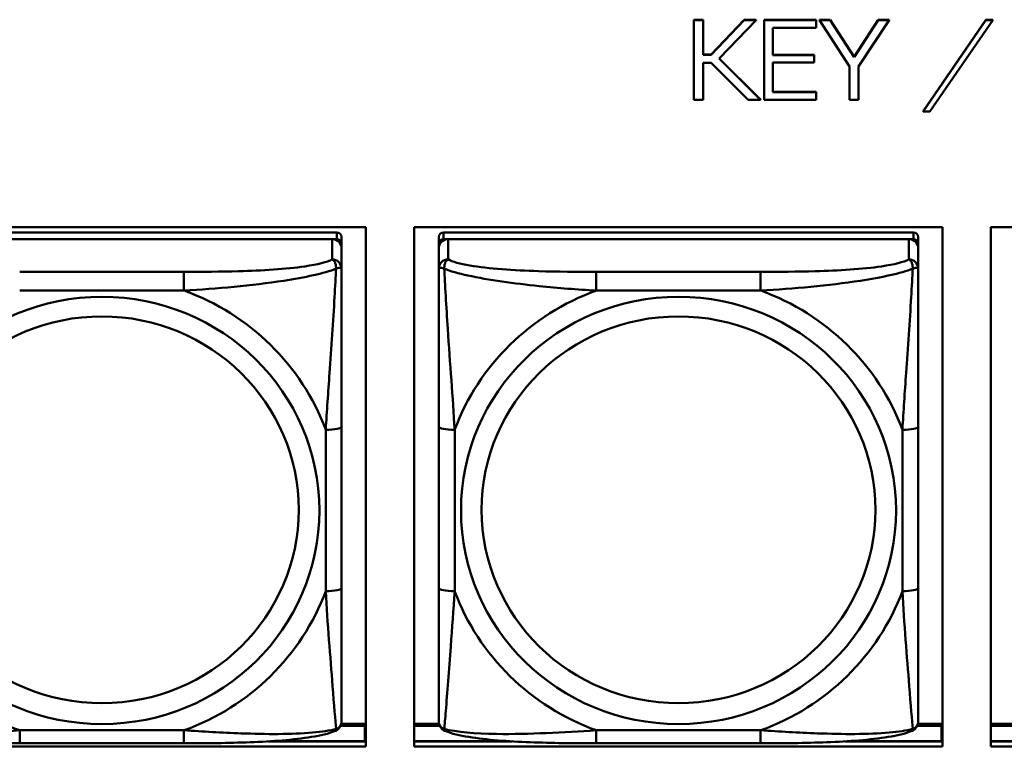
# Model space of a CAD drawing. Header units: inches. Extents: x 7.7 to 68.4, y -5.1 to 39.9.
# Tile 84 of 172: x 44.5 to 45.8, y 16.8 to 17.7. Entities that reach past the tile are written whole.
import ezdxf

# ---------------------------------------------------------------- set-up
doc = ezdxf.new("R2010")
doc.units = ezdxf.units.IN
doc.header["$MEASUREMENT"] = 0
doc.layers.add('Visible Edges(ROSSANSI)', color=7, linetype='Continuous', lineweight=50)
doc.layers.add('Visible Tangent Edges(ROSSANSI)', color=7, linetype='Continuous', lineweight=50)

msp = doc.modelspace()

# ---------------------------------------------------------------- linework, layer by layer
at = {"layer": 'Visible Edges(ROSSANSI)'}
for p, q in [((45.3703, 17.6717), (45.3703, 17.6713)), ((45.3703, 17.6717), (45.3817, 17.6717)), ((45.3703, 17.6713), (45.3703, 17.5731)), ((45.3817, 17.6713), (45.3703, 17.6713)), ((45.3817, 17.6717), (45.3817, 17.6713)), ((45.3817, 17.6285), (45.3817, 17.6713)), ((45.3916, 17.6289), (45.4324, 17.6717)), ((45.4324, 17.6713), (45.3916, 17.6285)), ((45.4015, 17.6238), (45.4472, 17.6713)), ((45.4324, 17.6717), (45.4324, 17.6713)), ((45.4324, 17.6717), (45.4472, 17.6717)), ((45.4472, 17.6713), (45.4324, 17.6713)), ((45.4472, 17.6717), (45.4472, 17.6713)), ((45.4568, 17.6717), (45.4568, 17.6713)), ((45.4568, 17.6717), (45.521, 17.6717)), ((45.4568, 17.6713), (45.4568, 17.5731)), ((45.521, 17.6713), (45.4568, 17.6713)), ((45.521, 17.6717), (45.521, 17.6713)), ((45.521, 17.6615), (45.521, 17.6713)), ((45.5251, 17.6717), (45.5251, 17.6713)), ((45.5251, 17.6717), (45.5382, 17.6717)), ((45.5251, 17.6713), (45.5619, 17.6142)), ((45.5382, 17.6713), (45.5251, 17.6713)), ((45.5382, 17.6717), (45.5382, 17.6713)), ((45.5382, 17.6717), (45.5679, 17.6258)), ((45.5679, 17.6254), (45.5382, 17.6713)), ((45.5679, 17.6258), (45.5975, 17.6717)), ((45.5975, 17.6713), (45.5679, 17.6254)), ((45.5731, 17.6142), (45.6109, 17.6713)), ((45.5975, 17.6717), (45.5975, 17.6713)), ((45.5975, 17.6717), (45.6109, 17.6717)), ((45.6109, 17.6713), (45.5975, 17.6713)), ((45.6109, 17.6717), (45.6109, 17.6713)), ((45.6529, 17.5591), (45.73, 17.6717)), ((45.73, 17.6713), (45.6529, 17.5587)), ((45.661, 17.5587), (45.7384, 17.6713)), ((45.73, 17.6717), (45.73, 17.6713)), ((45.73, 17.6717), (45.7384, 17.6717)), ((45.7384, 17.6713), (45.73, 17.6713)), ((45.7384, 17.6717), (45.7384, 17.6713)), ((45.4677, 17.6615), (45.521, 17.6615)), ((45.4677, 17.6282), (45.4677, 17.6615)), ((45.3817, 17.6289), (45.3916, 17.6289)), ((45.3916, 17.6285), (45.3817, 17.6285)), ((45.3916, 17.6289), (45.3916, 17.6285)), ((45.4677, 17.6286), (45.5187, 17.6286)), ((45.5187, 17.6282), (45.4677, 17.6282)), ((45.5187, 17.6286), (45.5187, 17.6282)), ((45.5187, 17.6189), (45.5187, 17.6282)), ((45.3817, 17.6186), (45.3916, 17.6186)), ((45.3817, 17.5731), (45.3817, 17.6186)), ((45.3916, 17.6186), (45.4373, 17.5731)), ((45.4526, 17.5731), (45.4015, 17.6238)), ((45.4017, 17.624), (45.4526, 17.5735)), ((45.4677, 17.6189), (45.5187, 17.6189)), ((45.4677, 17.5826), (45.4677, 17.6189)), ((45.5679, 17.6258), (45.5679, 17.6254)), ((45.5619, 17.6142), (45.5619, 17.5731)), ((45.5731, 17.5731), (45.5731, 17.6142)), ((45.4677, 17.5829), (45.521, 17.5829)), ((45.521, 17.5826), (45.4677, 17.5826)), ((45.521, 17.5829), (45.521, 17.5826)), ((45.521, 17.5731), (45.521, 17.5826)), ((45.3703, 17.5731), (45.3817, 17.5731)), ((45.4373, 17.5731), (45.4526, 17.5731)), ((45.4526, 17.5735), (45.4526, 17.5731)), ((45.4568, 17.5731), (45.521, 17.5731)), ((45.5619, 17.5731), (45.5731, 17.5731)), ((45.6529, 17.5591), (45.6529, 17.5587)), ((45.6529, 17.5587), (45.661, 17.5587)), ((44.3161, 17.4162), (44.9666, 17.4162)), ((44.9308, 17.4099), (44.3521, 17.4099)), ((44.9666, 17.4162), (44.9666, 16.7774)), ((45.0261, 16.7774), (45.0261, 17.4162)), ((45.0261, 17.4162), (45.6766, 17.4162)), ((45.6408, 17.4099), (45.0621, 17.4099)), ((45.6766, 17.4162), (45.6766, 16.7774)), ((45.7361, 16.7774), (45.7361, 17.4162)), ((45.7361, 17.4162), (46.3866, 17.4162)), ((44.3521, 17.4017), (44.9308, 17.4017)), ((44.9249, 17.4017), (44.358, 17.4017)), ((44.9367, 17.3959), (44.9367, 17.4041)), ((45.0562, 17.4041), (45.0562, 17.3959)), ((45.0621, 17.4017), (45.6408, 17.4017)), ((45.6349, 17.4017), (45.068, 17.4017)), ((45.6467, 17.3959), (45.6467, 17.4041)), ((44.9367, 17.3959), (44.9367, 17.3901)), ((44.9367, 17.3652), (44.9367, 17.3901)), ((45.0562, 17.3901), (45.0562, 17.3959)), ((45.0562, 17.3901), (45.0562, 17.3652)), ((45.6467, 17.3959), (45.6467, 17.3901)), ((45.6467, 17.3652), (45.6467, 17.3901)), ((44.9367, 16.9721), (44.9367, 17.1707)), ((45.0562, 17.1707), (45.0562, 16.9721)), ((45.6467, 16.9721), (45.6467, 17.1707)), ((44.9666, 16.805), (44.9363, 16.805)), ((45.0566, 16.805), (45.0261, 16.805)), ((45.6766, 16.805), (45.6463, 16.805)), ((45.7666, 16.805), (45.7361, 16.805)), ((44.9355, 16.8027), (44.9652, 16.8027)), ((44.9652, 16.8027), (44.9652, 16.7837)), ((44.9666, 16.7948), (44.9652, 16.7948)), ((45.0261, 16.8027), (45.0575, 16.8027)), ((45.6455, 16.8027), (45.6752, 16.8027)), ((45.6752, 16.8027), (45.6752, 16.7837)), ((45.6766, 16.7948), (45.6752, 16.7948)), ((45.7361, 16.8027), (45.7675, 16.8027)), ((44.7426, 16.7811), (44.5403, 16.7811)), ((44.8464, 16.7835), (44.9666, 16.7835)), ((44.9652, 16.7837), (44.8494, 16.7837)), ((44.9652, 16.7837), (44.9652, 16.7835)), ((45.1436, 16.7837), (45.0261, 16.7837)), ((45.0261, 16.7835), (45.1465, 16.7835)), ((45.4526, 16.7811), (45.2503, 16.7811)), ((45.5564, 16.7835), (45.6766, 16.7835)), ((45.6752, 16.7837), (45.5594, 16.7837)), ((45.6752, 16.7837), (45.6752, 16.7835)), ((45.8536, 16.7837), (45.7361, 16.7837)), ((45.7361, 16.7835), (45.8565, 16.7835)), ((44.9666, 16.7774), (44.3161, 16.7774)), ((45.6766, 16.7774), (45.0261, 16.7774)), ((46.3866, 16.7774), (45.7361, 16.7774))]:
    msp.add_line(p, q, dxfattribs=at)
for centre, major_axis, start_param, end_param in [((44.9308, 17.4041), (0.00591, 0), 0, 1.570796), ((45.0621, 17.4041), (-0.00591, 0), 4.712389, 6.283185), ((45.6408, 17.4041), (0.00591, 0), 0, 1.570796), ((44.9249, 17.3901), (0.0118, 0), 0, 1.570796), ((44.9308, 17.3959), (0.00591, 0), 0, 1.570796), ((45.0621, 17.3959), (-0.00591, 0), 4.712389, 6.283185), ((45.068, 17.3901), (-0.0118, 0), 4.712389, 6.283185), ((45.6349, 17.3901), (0.0118, 0), 0, 1.570796), ((45.6408, 17.3959), (0.00591, 0), 0, 1.570796)]:
    msp.add_ellipse(centre, major_axis=major_axis, ratio=0.981793, start_param=start_param, end_param=end_param, dxfattribs=at)
for points, knots in [([(44.9367, 17.1707), (44.9367, 17.1939), (44.9367, 17.2177), (44.9367, 17.2413), (44.9367, 17.2725), (44.9367, 17.3047), (44.9367, 17.3316), (44.9367, 17.3454), (44.9367, 17.3575), (44.9367, 17.3652)], [0.2569537, 0.2569537, 0.2569537, 0.2569537, 0.4371919, 0.4371919, 0.4371919, 0.6739428, 0.6739428, 0.6739428, 0.7963818, 0.7963818, 0.7963818, 0.7963818]), ([(45.0562, 17.3652), (45.0562, 17.3561), (45.0562, 17.3408), (45.0562, 17.3236), (45.0562, 17.2972), (45.0562, 17.2669), (45.0562, 17.2375), (45.0562, 17.2151), (45.0562, 17.1927), (45.0562, 17.1707)], [-0.7968224, -0.7968224, -0.7968224, -0.7968224, -0.6514613, -0.6514613, -0.6514613, -0.427691, -0.427691, -0.427691, -0.2569517, -0.2569517, -0.2569517, -0.2569517]), ([(45.6467, 17.1707), (45.6467, 17.1939), (45.6467, 17.2177), (45.6467, 17.2413), (45.6467, 17.2725), (45.6467, 17.3047), (45.6467, 17.3316), (45.6467, 17.3454), (45.6467, 17.3575), (45.6467, 17.3652)], [0.2569537, 0.2569537, 0.2569537, 0.2569537, 0.4371919, 0.4371919, 0.4371919, 0.6739428, 0.6739428, 0.6739428, 0.7963818, 0.7963818, 0.7963818, 0.7963818]), ([(44.9367, 16.8086), (44.9367, 16.8107), (44.9367, 16.82), (44.9367, 16.8327), (44.9367, 16.8523), (44.9367, 16.8792), (44.9367, 16.9069), (44.9367, 16.928), (44.9367, 16.9501), (44.9367, 16.9721)], [-0.7968224, -0.7968224, -0.7968224, -0.7968224, -0.6514613, -0.6514613, -0.6514613, -0.427691, -0.427691, -0.427691, -0.2569517, -0.2569517, -0.2569517, -0.2569517]), ([(45.0562, 16.9721), (45.0562, 16.9489), (45.0562, 16.9255), (45.0562, 16.9033), (45.0562, 16.8741), (45.0562, 16.8458), (45.0562, 16.827), (45.0562, 16.8172), (45.0562, 16.8104), (45.0562, 16.8086)], [0.2569537, 0.2569537, 0.2569537, 0.2569537, 0.4371919, 0.4371919, 0.4371919, 0.6739428, 0.6739428, 0.6739428, 0.7963818, 0.7963818, 0.7963818, 0.7963818]), ([(45.6467, 16.8086), (45.6467, 16.8107), (45.6467, 16.82), (45.6467, 16.8327), (45.6467, 16.8523), (45.6467, 16.8792), (45.6467, 16.9069), (45.6467, 16.928), (45.6467, 16.9501), (45.6467, 16.9721)], [-0.7968224, -0.7968224, -0.7968224, -0.7968224, -0.6514613, -0.6514613, -0.6514613, -0.427691, -0.427691, -0.427691, -0.2569517, -0.2569517, -0.2569517, -0.2569517]), ([(44.9287, 16.7963), (44.9298, 16.7967), (44.9308, 16.7973), (44.9328, 16.7989), (44.9337, 16.7998), (44.935, 16.8018), (44.9355, 16.8028), (44.9362, 16.8047), (44.9364, 16.8056), (44.9367, 16.8072), (44.9367, 16.8079), (44.9367, 16.8086)], [0.02510739, 0.02510739, 0.02510739, 0.02510739, 0.03073999, 0.03073999, 0.03637259, 0.03637259, 0.0420052, 0.0420052, 0.0476378, 0.0476378, 0.0532704, 0.0532704, 0.0532704, 0.0532704]), ([(45.0642, 16.7963), (45.0632, 16.7967), (45.0621, 16.7973), (45.0601, 16.7989), (45.0592, 16.7998), (45.0579, 16.8018), (45.0574, 16.8028), (45.0567, 16.8047), (45.0565, 16.8056), (45.0562, 16.8072), (45.0562, 16.8079), (45.0562, 16.8086)], [0.02510739, 0.02510739, 0.02510739, 0.02510739, 0.03073999, 0.03073999, 0.03637259, 0.03637259, 0.0420052, 0.0420052, 0.0476378, 0.0476378, 0.0532704, 0.0532704, 0.0532704, 0.0532704]), ([(45.6387, 16.7963), (45.6398, 16.7967), (45.6408, 16.7973), (45.6428, 16.7989), (45.6437, 16.7998), (45.645, 16.8018), (45.6455, 16.8028), (45.6462, 16.8047), (45.6464, 16.8056), (45.6467, 16.8072), (45.6467, 16.8079), (45.6467, 16.8086)], [0.02510739, 0.02510739, 0.02510739, 0.02510739, 0.03073999, 0.03073999, 0.03637259, 0.03637259, 0.0420052, 0.0420052, 0.0476378, 0.0476378, 0.0532704, 0.0532704, 0.0532704, 0.0532704]), ([(44.5403, 16.7811), (44.5268, 16.7811), (44.5131, 16.7812), (44.4858, 16.7816), (44.4722, 16.7819), (44.4454, 16.783), (44.4321, 16.7837), (44.4064, 16.7858), (44.3942, 16.7872), (44.3721, 16.7908), (44.3627, 16.7928), (44.3542, 16.7963)], [0.2569517, 0.2569517, 0.2569517, 0.2569517, 0.3597049, 0.3597049, 0.4624581, 0.4624581, 0.5652112, 0.5652112, 0.6679644, 0.6679644, 0.7707176, 0.7707176, 0.7707176, 0.7707176]), ([(44.9287, 16.7963), (44.9203, 16.7928), (44.9108, 16.7908), (44.8887, 16.7872), (44.8765, 16.7858), (44.8508, 16.7837), (44.8375, 16.783), (44.8107, 16.7819), (44.7971, 16.7816), (44.7698, 16.7812), (44.7561, 16.7811), (44.7426, 16.7811)], [-0.7703505, -0.7703505, -0.7703505, -0.7703505, -0.6676711, -0.6676711, -0.5649918, -0.5649918, -0.4623124, -0.4623124, -0.3596331, -0.3596331, -0.2569537, -0.2569537, -0.2569537, -0.2569537]), ([(45.2503, 16.7811), (45.2368, 16.7811), (45.2231, 16.7812), (45.1958, 16.7816), (45.1822, 16.7819), (45.1554, 16.783), (45.1421, 16.7837), (45.1164, 16.7858), (45.1042, 16.7872), (45.0821, 16.7908), (45.0727, 16.7928), (45.0642, 16.7963)], [0.2569517, 0.2569517, 0.2569517, 0.2569517, 0.3597049, 0.3597049, 0.4624581, 0.4624581, 0.5652112, 0.5652112, 0.6679644, 0.6679644, 0.7707176, 0.7707176, 0.7707176, 0.7707176]), ([(45.6387, 16.7963), (45.6303, 16.7928), (45.6208, 16.7908), (45.5987, 16.7872), (45.5865, 16.7858), (45.5608, 16.7837), (45.5475, 16.783), (45.5207, 16.7819), (45.5071, 16.7816), (45.4798, 16.7812), (45.4661, 16.7811), (45.4526, 16.7811)], [-0.7703505, -0.7703505, -0.7703505, -0.7703505, -0.6676711, -0.6676711, -0.5649918, -0.5649918, -0.4623124, -0.4623124, -0.3596331, -0.3596331, -0.2569537, -0.2569537, -0.2569537, -0.2569537])]:
    msp.add_open_spline(points, degree=3, knots=knots, dxfattribs=at)
at = {"layer": 'Visible Tangent Edges(ROSSANSI)'}
for p, q in [((44.9308, 17.4099), (44.9308, 17.4017)), ((45.0621, 17.4017), (45.0621, 17.4099)), ((45.6408, 17.4099), (45.6408, 17.4017)), ((44.9249, 17.4017), (44.9249, 17.3768)), ((45.068, 17.3768), (45.068, 17.4017)), ((45.6349, 17.4017), (45.6349, 17.3768)), ((44.7426, 17.3613), (44.5403, 17.3613)), ((44.7426, 17.3613), (44.7426, 17.3382)), ((45.2503, 17.3613), (45.2503, 17.3382)), ((45.4526, 17.3613), (45.2503, 17.3613)), ((45.4526, 17.3613), (45.4526, 17.3382)), ((44.5403, 17.3382), (44.7426, 17.3382)), ((45.2503, 17.3382), (45.4526, 17.3382)), ((44.9171, 17.167), (44.9171, 16.9684)), ((45.0759, 16.9684), (45.0759, 17.167)), ((45.6271, 17.167), (45.6271, 16.9684)), ((44.7426, 16.7971), (44.5403, 16.7971)), ((44.5403, 16.7811), (44.5403, 16.7971)), ((44.7426, 16.7811), (44.7426, 16.7971)), ((45.4526, 16.7971), (45.2503, 16.7971)), ((45.2503, 16.7811), (45.2503, 16.7971)), ((45.4526, 16.7811), (45.4526, 16.7971))]:
    msp.add_line(p, q, dxfattribs=at)
for centre, major_axis, ratio, start_param, end_param in [((44.9249, 17.3652), (0.0118, 0), 0.981793, 0, 1.570796), ((45.068, 17.3652), (-0.0118, 0), 0.981793, 4.712389, 6.283185), ((45.6349, 17.3652), (0.0118, 0), 0.981793, 0, 1.570796), ((44.6415, 17.0677), (0.2936, 0), 0.981793, 0.351767, 1.21903), ((45.3515, 17.0677), (-0.2936, 0), 0.981793, 5.064156, 5.931419), ((45.3515, 17.0677), (0.2936, 0), 0.981793, 0.351767, 1.21903), ((44.9171, 17.1707), (0.0197, 0), 0.189952, 4.712389, 6.283185), ((45.0759, 17.1707), (-0.0197, 0), 0.189952, 0, 1.570796), ((45.6271, 17.1707), (0.0197, 0), 0.189952, 4.712389, 6.283185), ((44.6415, 17.0677), (-0.2936, 0), 0.981793, 0.351767, 1.21903), ((44.6415, 17.0677), (0.2936, 0), 0.981793, 5.064156, 5.931419), ((44.9171, 16.9721), (0.0197, 0), 0.189952, 4.712389, 6.283185), ((45.0759, 16.9721), (-0.0197, 0), 0.189952, 0, 1.570796), ((45.3515, 17.0677), (-0.2936, 0), 0.981793, 0.351767, 1.21903), ((45.3515, 17.0677), (0.2936, 0), 0.981793, 5.064156, 5.931419), ((45.6271, 16.9721), (0.0197, 0), 0.189952, 4.712389, 6.283185)]:
    msp.add_ellipse(centre, major_axis=major_axis, ratio=ratio, start_param=start_param, end_param=end_param, dxfattribs=at)
for centre, major_axis in [((44.6415, 17.0677), (-0.2678, 0)), ((45.3515, 17.0677), (-0.2678, 0)), ((44.6415, 17.0685), (-0.2424, 0)), ((45.3515, 17.0685), (-0.2424, 0))]:
    msp.add_ellipse(centre, major_axis=major_axis, ratio=0.981793, dxfattribs=at)
for points, knots in [([(44.9249, 17.3768), (44.9192, 17.3733), (44.9067, 17.3703), (44.8915, 17.3681), (44.8681, 17.3647), (44.8389, 17.363), (44.8099, 17.3621), (44.7877, 17.3615), (44.765, 17.3613), (44.7426, 17.3613)], [-0.7968224, -0.7968224, -0.7968224, -0.7968224, -0.6514613, -0.6514613, -0.6514613, -0.427691, -0.427691, -0.427691, -0.2569517, -0.2569517, -0.2569517, -0.2569517]), ([(44.9249, 17.3768), (44.9255, 17.3765), (44.926, 17.3762), (44.9268, 17.3754), (44.9272, 17.375), (44.9278, 17.3742), (44.928, 17.3738), (44.9283, 17.3733), (44.9285, 17.373), (44.9288, 17.3723), (44.929, 17.3718), (44.9294, 17.3704), (44.9296, 17.3694), (44.9299, 17.3674), (44.9299, 17.3664), (44.9299, 17.3653)], [-0.0532704, -0.0532704, -0.0532704, -0.0532704, -0.04377373, -0.04377373, -0.03521335, -0.03521335, -0.02986312, -0.02986312, -0.02651922, -0.02651922, -0.01983142, -0.01983142, -0.00913095, -0.00913095, 0.00023197, 0.00023197, 0.00023197, 0.00023197]), ([(45.063, 17.3653), (45.063, 17.3664), (45.0631, 17.3674), (45.0633, 17.3694), (45.0635, 17.3704), (45.0639, 17.3718), (45.0641, 17.3723), (45.0645, 17.373), (45.0646, 17.3733), (45.0649, 17.3738), (45.0651, 17.3742), (45.0657, 17.375), (45.0661, 17.3754), (45.067, 17.3762), (45.0675, 17.3765), (45.068, 17.3768)], [-0.00023197, -0.00023197, -0.00023197, -0.00023197, 0.00913095, 0.00913095, 0.01983142, 0.01983142, 0.02651922, 0.02651922, 0.02986312, 0.02986312, 0.03521335, 0.03521335, 0.04377373, 0.04377373, 0.0532704, 0.0532704, 0.0532704, 0.0532704]), ([(45.2503, 17.3613), (45.2267, 17.3613), (45.2027, 17.3615), (45.1793, 17.3622), (45.1486, 17.3632), (45.1177, 17.3652), (45.0945, 17.3692), (45.0825, 17.3712), (45.0729, 17.3738), (45.068, 17.3768)], [0.2569537, 0.2569537, 0.2569537, 0.2569537, 0.4371919, 0.4371919, 0.4371919, 0.6739428, 0.6739428, 0.6739428, 0.7963818, 0.7963818, 0.7963818, 0.7963818]), ([(45.6349, 17.3768), (45.6292, 17.3733), (45.6167, 17.3703), (45.6015, 17.3681), (45.5781, 17.3647), (45.5489, 17.363), (45.5199, 17.3621), (45.4977, 17.3615), (45.475, 17.3613), (45.4526, 17.3613)], [-0.7968224, -0.7968224, -0.7968224, -0.7968224, -0.6514613, -0.6514613, -0.6514613, -0.427691, -0.427691, -0.427691, -0.2569517, -0.2569517, -0.2569517, -0.2569517]), ([(45.6349, 17.3768), (45.6355, 17.3765), (45.636, 17.3762), (45.6368, 17.3754), (45.6372, 17.375), (45.6378, 17.3742), (45.638, 17.3738), (45.6383, 17.3733), (45.6385, 17.373), (45.6388, 17.3723), (45.639, 17.3718), (45.6394, 17.3704), (45.6396, 17.3694), (45.6399, 17.3674), (45.6399, 17.3664), (45.6399, 17.3653)], [-0.0532704, -0.0532704, -0.0532704, -0.0532704, -0.04377373, -0.04377373, -0.03521335, -0.03521335, -0.02986312, -0.02986312, -0.02651922, -0.02651922, -0.01983142, -0.01983142, -0.00913095, -0.00913095, 0.00023197, 0.00023197, 0.00023197, 0.00023197]), ([(44.7426, 17.3382), (44.7831, 17.3406), (44.8255, 17.3443), (44.8911, 17.3544), (44.9155, 17.3595), (44.9299, 17.3653)], [0.2569517, 0.2569517, 0.2569517, 0.2569517, 0.5559983, 0.5559983, 0.7482818, 0.7482818, 0.7482818, 0.7482818]), ([(44.9299, 17.3653), (44.9294, 17.3553), (44.9287, 17.3432), (44.9263, 17.3011), (44.924, 17.2679), (44.9201, 17.2129), (44.9185, 17.1899), (44.9171, 17.167)], [-0.7478145, -0.7478145, -0.7478145, -0.7478145, -0.6493253, -0.6493253, -0.427691, -0.427691, -0.2569537, -0.2569537, -0.2569537, -0.2569537]), ([(44.9299, 17.3653), (44.9307, 17.3656), (44.9315, 17.3658), (44.9329, 17.3662), (44.9336, 17.3663), (44.9345, 17.3664), (44.9348, 17.3664), (44.9352, 17.3664), (44.9354, 17.3664), (44.9357, 17.3663), (44.9359, 17.3663), (44.9362, 17.3661), (44.9364, 17.366), (44.9367, 17.3657), (44.9367, 17.3654), (44.9367, 17.3652)], [-0.00023197, -0.00023197, -0.00023197, -0.00023197, 0.00913095, 0.00913095, 0.01983142, 0.01983142, 0.02651922, 0.02651922, 0.02986312, 0.02986312, 0.03521335, 0.03521335, 0.04377373, 0.04377373, 0.0532704, 0.0532704, 0.0532704, 0.0532704]), ([(45.0562, 17.3652), (45.0562, 17.3654), (45.0563, 17.3657), (45.0565, 17.366), (45.0567, 17.3661), (45.0571, 17.3663), (45.0572, 17.3663), (45.0576, 17.3664), (45.0577, 17.3664), (45.0581, 17.3664), (45.0584, 17.3664), (45.0593, 17.3663), (45.06, 17.3662), (45.0614, 17.3658), (45.0622, 17.3656), (45.063, 17.3653)], [-0.0532704, -0.0532704, -0.0532704, -0.0532704, -0.04377373, -0.04377373, -0.03521335, -0.03521335, -0.02986312, -0.02986312, -0.02651922, -0.02651922, -0.01983142, -0.01983142, -0.00913095, -0.00913095, 0.00023197, 0.00023197, 0.00023197, 0.00023197]), ([(45.063, 17.3653), (45.0707, 17.3623), (45.0807, 17.3594), (45.1177, 17.3513), (45.1495, 17.347), (45.2037, 17.3414), (45.2269, 17.3396), (45.2503, 17.3382)], [-0.7478145, -0.7478145, -0.7478145, -0.7478145, -0.6493253, -0.6493253, -0.427691, -0.427691, -0.2569537, -0.2569537, -0.2569537, -0.2569537]), ([(45.0759, 17.167), (45.0735, 17.2067), (45.0702, 17.2488), (45.0656, 17.3188), (45.064, 17.3463), (45.063, 17.3653)], [0.2569517, 0.2569517, 0.2569517, 0.2569517, 0.5559983, 0.5559983, 0.7482818, 0.7482818, 0.7482818, 0.7482818]), ([(45.4526, 17.3382), (45.4931, 17.3406), (45.5355, 17.3443), (45.6011, 17.3544), (45.6255, 17.3595), (45.6399, 17.3653)], [0.2569517, 0.2569517, 0.2569517, 0.2569517, 0.5559983, 0.5559983, 0.7482818, 0.7482818, 0.7482818, 0.7482818]), ([(45.6399, 17.3653), (45.6394, 17.3553), (45.6387, 17.3432), (45.6363, 17.3011), (45.634, 17.2679), (45.6301, 17.2129), (45.6285, 17.1899), (45.6271, 17.167)], [-0.7478145, -0.7478145, -0.7478145, -0.7478145, -0.6493253, -0.6493253, -0.427691, -0.427691, -0.2569537, -0.2569537, -0.2569537, -0.2569537]), ([(45.6399, 17.3653), (45.6407, 17.3656), (45.6415, 17.3658), (45.6429, 17.3662), (45.6436, 17.3663), (45.6445, 17.3664), (45.6448, 17.3664), (45.6452, 17.3664), (45.6454, 17.3664), (45.6457, 17.3663), (45.6459, 17.3663), (45.6462, 17.3661), (45.6464, 17.366), (45.6467, 17.3657), (45.6467, 17.3654), (45.6467, 17.3652)], [-0.00023197, -0.00023197, -0.00023197, -0.00023197, 0.00913095, 0.00913095, 0.01983142, 0.01983142, 0.02651922, 0.02651922, 0.02986312, 0.02986312, 0.03521335, 0.03521335, 0.04377373, 0.04377373, 0.0532704, 0.0532704, 0.0532704, 0.0532704]), ([(44.9171, 16.9684), (44.9194, 16.9286), (44.9227, 16.8875), (44.9274, 16.8286), (44.929, 16.8081), (44.9299, 16.7989)], [0.2569517, 0.2569517, 0.2569517, 0.2569517, 0.5559983, 0.5559983, 0.7482818, 0.7482818, 0.7482818, 0.7482818]), ([(45.063, 16.7989), (45.0635, 16.804), (45.0642, 16.8116), (45.0667, 16.8422), (45.0689, 16.8713), (45.0728, 16.9228), (45.0745, 16.9454), (45.0759, 16.9684)], [-0.7478145, -0.7478145, -0.7478145, -0.7478145, -0.6493253, -0.6493253, -0.427691, -0.427691, -0.2569537, -0.2569537, -0.2569537, -0.2569537]), ([(45.6271, 16.9684), (45.6294, 16.9286), (45.6327, 16.8875), (45.6374, 16.8286), (45.639, 16.8081), (45.6399, 16.7989)], [0.2569517, 0.2569517, 0.2569517, 0.2569517, 0.5559983, 0.5559983, 0.7482818, 0.7482818, 0.7482818, 0.7482818]), ([(44.9367, 16.8086), (44.9367, 16.8078), (44.9367, 16.807), (44.9364, 16.8056), (44.9362, 16.805), (44.9359, 16.804), (44.9357, 16.8036), (44.9354, 16.8031), (44.9352, 16.8028), (44.9348, 16.8022), (44.9345, 16.8018), (44.9336, 16.8009), (44.9329, 16.8003), (44.9315, 16.7995), (44.9307, 16.7992), (44.9299, 16.7989)], [-0.0532704, -0.0532704, -0.0532704, -0.0532704, -0.04377373, -0.04377373, -0.03521335, -0.03521335, -0.02986312, -0.02986312, -0.02651922, -0.02651922, -0.01983142, -0.01983142, -0.00913095, -0.00913095, 0.00023197, 0.00023197, 0.00023197, 0.00023197]), ([(45.063, 16.7989), (45.0622, 16.7992), (45.0614, 16.7995), (45.06, 16.8003), (45.0593, 16.8009), (45.0584, 16.8018), (45.0581, 16.8022), (45.0577, 16.8028), (45.0576, 16.8031), (45.0572, 16.8036), (45.0571, 16.804), (45.0567, 16.805), (45.0565, 16.8056), (45.0563, 16.807), (45.0562, 16.8078), (45.0562, 16.8086)], [-0.00023197, -0.00023197, -0.00023197, -0.00023197, 0.00913095, 0.00913095, 0.01983142, 0.01983142, 0.02651922, 0.02651922, 0.02986312, 0.02986312, 0.03521335, 0.03521335, 0.04377373, 0.04377373, 0.0532704, 0.0532704, 0.0532704, 0.0532704]), ([(45.6467, 16.8086), (45.6467, 16.8078), (45.6467, 16.807), (45.6464, 16.8056), (45.6462, 16.805), (45.6459, 16.804), (45.6457, 16.8036), (45.6454, 16.8031), (45.6452, 16.8028), (45.6448, 16.8022), (45.6445, 16.8018), (45.6436, 16.8009), (45.6429, 16.8003), (45.6415, 16.7995), (45.6407, 16.7992), (45.6399, 16.7989)], [-0.0532704, -0.0532704, -0.0532704, -0.0532704, -0.04377373, -0.04377373, -0.03521335, -0.03521335, -0.02986312, -0.02986312, -0.02651922, -0.02651922, -0.01983142, -0.01983142, -0.00913095, -0.00913095, 0.00023197, 0.00023197, 0.00023197, 0.00023197]), ([(44.5403, 16.7971), (44.4998, 16.7947), (44.4575, 16.792), (44.3918, 16.793), (44.3674, 16.7949), (44.353, 16.7989)], [0.2569517, 0.2569517, 0.2569517, 0.2569517, 0.5559983, 0.5559983, 0.7482818, 0.7482818, 0.7482818, 0.7482818]), ([(44.9299, 16.7989), (44.9222, 16.7969), (44.9122, 16.7953), (44.8752, 16.792), (44.8435, 16.7922), (44.7892, 16.7943), (44.766, 16.7956), (44.7426, 16.7971)], [-0.7478145, -0.7478145, -0.7478145, -0.7478145, -0.6493253, -0.6493253, -0.427691, -0.427691, -0.2569537, -0.2569537, -0.2569537, -0.2569537]), ([(44.9299, 16.7989), (44.9299, 16.7984), (44.9299, 16.7979), (44.9296, 16.7971), (44.9294, 16.7968), (44.929, 16.7964), (44.9289, 16.7963), (44.9287, 16.7963)], [-0.00023197, -0.00023197, -0.00023197, -0.00023197, 0.00913095, 0.00913095, 0.01983142, 0.01983142, 0.02510739, 0.02510739, 0.02510739, 0.02510739]), ([(45.0642, 16.7963), (45.0641, 16.7963), (45.0639, 16.7964), (45.0635, 16.7968), (45.0633, 16.7971), (45.0631, 16.7979), (45.063, 16.7984), (45.063, 16.7989)], [-0.02510739, -0.02510739, -0.02510739, -0.02510739, -0.01983142, -0.01983142, -0.00913095, -0.00913095, 0.00023197, 0.00023197, 0.00023197, 0.00023197]), ([(45.2503, 16.7971), (45.2098, 16.7947), (45.1675, 16.792), (45.1018, 16.793), (45.0774, 16.7949), (45.063, 16.7989)], [0.2569517, 0.2569517, 0.2569517, 0.2569517, 0.5559983, 0.5559983, 0.7482818, 0.7482818, 0.7482818, 0.7482818]), ([(45.6399, 16.7989), (45.6322, 16.7969), (45.6222, 16.7953), (45.5852, 16.792), (45.5535, 16.7922), (45.4992, 16.7943), (45.476, 16.7956), (45.4526, 16.7971)], [-0.7478145, -0.7478145, -0.7478145, -0.7478145, -0.6493253, -0.6493253, -0.427691, -0.427691, -0.2569537, -0.2569537, -0.2569537, -0.2569537]), ([(45.6399, 16.7989), (45.6399, 16.7984), (45.6399, 16.7979), (45.6396, 16.7971), (45.6394, 16.7968), (45.639, 16.7964), (45.6389, 16.7963), (45.6387, 16.7963)], [-0.00023197, -0.00023197, -0.00023197, -0.00023197, 0.00913095, 0.00913095, 0.01983142, 0.01983142, 0.02510739, 0.02510739, 0.02510739, 0.02510739])]:
    msp.add_open_spline(points, degree=3, knots=knots, dxfattribs=at)

doc.saveas('drawing.dxf')
